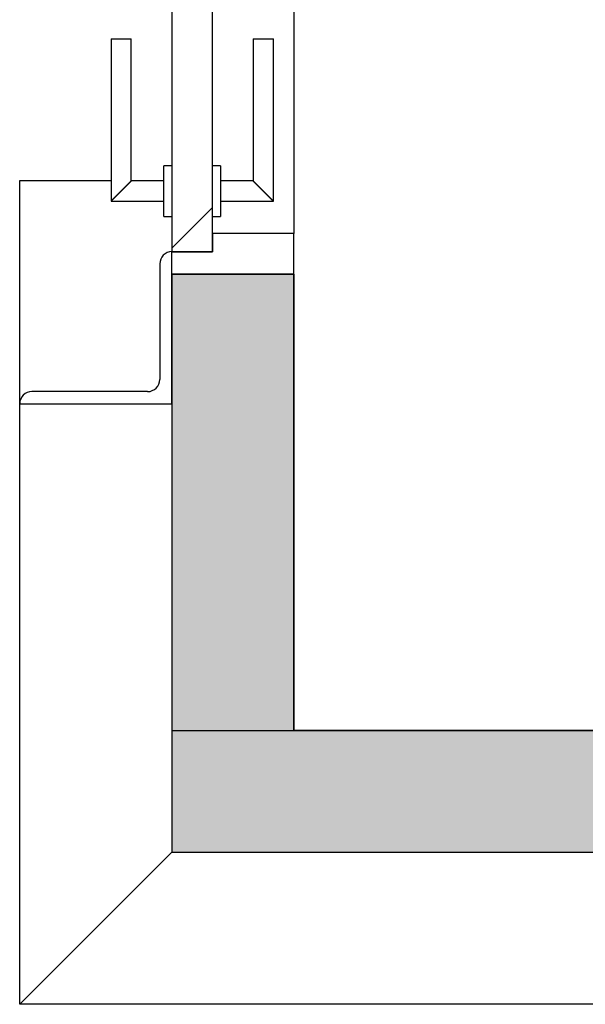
# Model space of a CAD drawing. Extents: x 2 to 87, y -108 to 11.
# Tile 137 of 210: x 14.579 to 15.136, y -28.868 to -27.897. Entities that reach past the tile are written whole.
import ezdxf

# ---------------------------------------------------------------- set-up
doc = ezdxf.new("R2010")
doc.units = 0
doc.header["$MEASUREMENT"] = 0
for name, color, linetype in [('10', 7, 'CONTINUOUS'), ('13', 7, 'CONTINUOUS'), ('18', 7, 'CONTINUOUS'), ('20', 7, 'CONTINUOUS'), ('4', 7, 'CONTINUOUS'), ('5', 7, 'CONTINUOUS')]:
    doc.layers.add(name, color=color, linetype=linetype)

msp = doc.modelspace()

# ---------------------------------------------------------------- linework, layer by layer
at = {"layer": '10', "color": 62, "linetype": 'Continuous'}
for p, q in [((14.5789, -28.0551), (14.6689, -28.0551)), ((14.5789, -28.8676), (14.5789, -28.0551)), ((14.6889, -28.0551), (14.7209, -28.0551)), ((14.7289, -28.2754), (14.7289, -28.1254)), ((14.7169, -28.1374), (14.7169, -28.2514)), ((14.7049, -28.2634), (14.5909, -28.2634)), ((14.5789, -28.2754), (14.7289, -28.2754)), ((14.7289, -28.7176), (14.5789, -28.8676)), ((14.579, -28.8675), (14.7289, -28.7176)), ((23.0989, -28.8675), (14.579, -28.8675))]:
    msp.add_line(p, q, dxfattribs=at)
for centre, start, end in [((14.72892, -28.13736), 90, 180), ((14.70492, -28.25136), 270, 360), ((14.59092, -28.27536), 90, 180)]:
    msp.add_arc(centre, 0.012, start, end, dxfattribs=at)
at = {"layer": '13', "color": 62, "linetype": 'Continuous'}
for p, q in [((14.8489, -28.1476), (14.7289, -28.1476)), ((14.7289, -28.1476), (14.7289, -28.7176)), ((14.8489, -28.5976), (14.8489, -28.1476)), ((16.7334, -28.5976), (14.8489, -28.5976)), ((14.7289, -28.7176), (22.9489, -28.7176))]:
    msp.add_line(p, q, dxfattribs=at)
at = {"layer": '18', "color": 62, "linetype": 'Continuous'}
for p, q in [((14.7289, -28.1476), (14.8489, -28.1476)), ((14.7289, -28.1476), (14.7289, -28.5976)), ((14.8489, -28.1476), (14.8489, -28.5976)), ((14.7289, -28.5976), (22.9489, -28.5976)), ((14.7289, -28.5976), (14.7289, -28.7176)), ((14.7289, -28.5976), (14.8489, -28.5976)), ((14.7289, -28.7176), (22.0618, -28.7176))]:
    msp.add_line(p, q, dxfattribs=at)
for points in [[(14.7289, -28.1476), (14.7289, -28.1476), (14.8489, -28.1476)], [(14.7289, -28.1476), (14.7289, -28.5976), (14.8489, -28.5976)], [(14.7289, -28.1476), (14.8489, -28.1476), (14.8489, -28.5976)], [(14.7289, -28.5976), (14.7289, -28.5976), (22.9489, -28.5976)], [(14.7289, -28.5976), (14.7289, -28.7176), (22.9489, -28.7176)], [(14.7289, -28.5976), (22.9489, -28.5976), (22.9489, -28.7176)], [(14.7289, -28.5976), (14.7289, -28.5976), (14.8489, -28.5976)], [(14.7289, -28.7176), (14.7289, -28.7176), (22.0618, -28.7176)]]:
    msp.add_solid(points, dxfattribs=at)
at = {"layer": '20', "color": 62, "linetype": 'Continuous'}
for p, q in [((14.8489, -28.1076), (14.7689, -28.1076)), ((14.7689, -28.1076), (14.7689, -28.1256)), ((14.8489, -28.1476), (14.8489, -28.1076)), ((14.7689, -28.1256), (14.7289, -28.1256))]:
    msp.add_line(p, q, dxfattribs=at)
at = {"layer": '4', "color": 62, "linetype": 'Continuous'}
msp.add_line((14.8489, -26.9876), (14.8489, -28.1076), dxfattribs=at)
at = {"layer": '5', "color": 62, "linetype": 'Continuous'}
for p, q in [((14.7289, -26.9696), (14.7289, -28.1254)), ((14.7689, -28.1256), (14.7689, -26.9696)), ((14.6689, -27.9156), (14.6689, -28.0756)), ((14.6689, -27.9156), (14.6889, -27.9156)), ((14.6889, -28.0556), (14.6889, -27.9156)), ((14.8089, -27.9156), (14.8089, -28.0556)), ((14.8089, -27.9156), (14.8289, -27.9156)), ((14.8289, -28.0756), (14.8289, -27.9156)), ((14.7289, -28.0406), (14.7209, -28.0406)), ((14.7209, -28.0906), (14.7209, -28.0406)), ((14.7769, -28.0406), (14.7689, -28.0406)), ((14.7769, -28.0406), (14.7769, -28.0906)), ((14.7209, -28.0556), (14.6889, -28.0556)), ((14.8089, -28.0556), (14.7769, -28.0556)), ((14.6689, -28.0756), (14.7209, -28.0756)), ((14.7769, -28.0756), (14.8289, -28.0756)), ((14.7289, -28.1218), (14.7689, -28.0818)), ((14.7209, -28.0906), (14.7289, -28.0906)), ((14.7689, -28.0906), (14.7769, -28.0906)), ((14.7289, -28.1256), (14.7689, -28.1256))]:
    msp.add_line(p, q, dxfattribs=at)
for points in [[(14.6889, -28.0556), (14.6888, -28.0556), (14.6888, -28.0557), (14.6888, -28.0557), (14.6888, -28.0557), (14.6888, -28.0557), (14.6888, -28.0557), (14.6888, -28.0557), (14.6888, -28.0557), (14.6888, -28.0557), (14.6888, -28.0557), (14.6888, -28.0557), (14.6888, -28.0557), (14.6888, -28.0557), (14.6888, -28.0557), (14.6888, -28.0557), (14.6888, -28.0557), (14.6888, -28.0557), (14.6888, -28.0557), (14.6888, -28.0557), (14.6888, -28.0557), (14.6888, -28.0557), (14.6888, -28.0557), (14.6888, -28.0557), (14.6888, -28.0557), (14.6888, -28.0557), (14.6888, -28.0557), (14.6888, -28.0557), (14.6888, -28.0557), (14.6887, -28.0558), (14.6887, -28.0558), (14.6887, -28.0558), (14.6887, -28.0558), (14.6887, -28.0558), (14.6887, -28.0558), (14.6887, -28.0558), (14.6887, -28.0558), (14.6887, -28.0558), (14.6887, -28.0558), (14.6887, -28.0558), (14.6887, -28.0558), (14.6887, -28.0558), (14.6887, -28.0558), (14.6887, -28.0558), (14.6887, -28.0558), (14.6887, -28.0558), (14.6887, -28.0558), (14.6886, -28.0558), (14.6886, -28.0559), (14.6886, -28.0559), (14.6886, -28.0559), (14.6886, -28.0559), (14.6886, -28.0559), (14.6886, -28.0559), (14.6886, -28.0559), (14.6886, -28.0559), (14.6886, -28.0559), (14.6886, -28.0559), (14.6886, -28.0559), (14.6886, -28.0559), (14.6886, -28.0559), (14.6886, -28.0559), (14.6886, -28.0559), (14.6885, -28.056), (14.6884, -28.0561), (14.6884, -28.0561), (14.6884, -28.0561), (14.6884, -28.0561), (14.6884, -28.0561), (14.6884, -28.0561), (14.6884, -28.0561), (14.6884, -28.0561), (14.6884, -28.0561), (14.6884, -28.0561), (14.6884, -28.0561), (14.6883, -28.0561), (14.6883, -28.0562), (14.6883, -28.0562), (14.6883, -28.0562), (14.6883, -28.0562), (14.6883, -28.0562), (14.6883, -28.0562), (14.6883, -28.0562), (14.6883, -28.0562), (14.6883, -28.0562), (14.6883, -28.0562), (14.6882, -28.0563), (14.6882, -28.0563), (14.6882, -28.0563), (14.6882, -28.0563), (14.6882, -28.0563), (14.6882, -28.0563), (14.6882, -28.0563), (14.6882, -28.0563), (14.6882, -28.0563), (14.6882, -28.0563), (14.6881, -28.0564), (14.6881, -28.0564), (14.6881, -28.0564), (14.6881, -28.0564), (14.6881, -28.0564), (14.6881, -28.0564), (14.6881, -28.0564), (14.6881, -28.0564), (14.6881, -28.0564), (14.6881, -28.0564), (14.688, -28.0565), (14.688, -28.0565), (14.688, -28.0565), (14.688, -28.0565), (14.688, -28.0565), (14.688, -28.0565), (14.688, -28.0565), (14.688, -28.0565), (14.6879, -28.0565), (14.6879, -28.0566), (14.6879, -28.0566), (14.6879, -28.0566), (14.6879, -28.0566), (14.6879, -28.0566), (14.6879, -28.0566), (14.6879, -28.0566), (14.6879, -28.0566), (14.6878, -28.0567), (14.6878, -28.0567), (14.6878, -28.0567), (14.6878, -28.0567), (14.6878, -28.0567), (14.6878, -28.0567), (14.6878, -28.0567), (14.6878, -28.0567), (14.6877, -28.0568), (14.6877, -28.0568), (14.6877, -28.0568), (14.6877, -28.0568), (14.6877, -28.0568), (14.6877, -28.0568), (14.6877, -28.0568), (14.6877, -28.0568), (14.6876, -28.0569), (14.6876, -28.0569), (14.6876, -28.0569), (14.6876, -28.0569), (14.6876, -28.0569), (14.6876, -28.0569), (14.6876, -28.0569), (14.6875, -28.057), (14.6875, -28.057), (14.6875, -28.057), (14.6875, -28.057), (14.6875, -28.057), (14.6875, -28.057), (14.6875, -28.057), (14.6874, -28.0571), (14.6873, -28.0572), (14.6873, -28.0572), (14.6873, -28.0572), (14.6873, -28.0572), (14.6873, -28.0572), (14.6873, -28.0572), (14.6873, -28.0572), (14.6872, -28.0573), (14.6872, -28.0573), (14.6872, -28.0573), (14.6872, -28.0573), (14.6872, -28.0573), (14.6872, -28.0573), (14.6872, -28.0573), (14.6871, -28.0574), (14.6871, -28.0574), (14.6871, -28.0574), (14.6871, -28.0574), (14.6871, -28.0574), (14.6871, -28.0574), (14.687, -28.0575), (14.687, -28.0575), (14.687, -28.0575), (14.687, -28.0575), (14.687, -28.0575), (14.687, -28.0575), (14.6869, -28.0576), (14.6869, -28.0576), (14.6869, -28.0576), (14.6869, -28.0576), (14.6869, -28.0576), (14.6869, -28.0576), (14.6868, -28.0577), (14.6868, -28.0577), (14.6868, -28.0577), (14.6868, -28.0577), (14.6868, -28.0577), (14.6868, -28.0577), (14.6867, -28.0578), (14.6867, -28.0578), (14.6867, -28.0578), (14.6867, -28.0578), (14.6867, -28.0578), (14.6867, -28.0578), (14.6866, -28.0579), (14.6866, -28.0579), (14.6866, -28.0579), (14.6866, -28.0579), (14.6866, -28.0579), (14.6866, -28.0579), (14.6865, -28.058), (14.6865, -28.058), (14.6865, -28.058), (14.6865, -28.058), (14.6865, -28.058), (14.6864, -28.058), (14.6864, -28.0581), (14.6864, -28.0581), (14.6864, -28.0581), (14.6864, -28.0581), (14.6864, -28.0581), (14.6863, -28.0582), (14.6863, -28.0582), (14.6863, -28.0582), (14.6863, -28.0582), (14.6863, -28.0582), (14.6862, -28.0582), (14.6862, -28.0583), (14.6862, -28.0583), (14.6862, -28.0583), (14.6862, -28.0583), (14.6862, -28.0583), (14.6861, -28.0584), (14.6861, -28.0584), (14.6861, -28.0584), (14.6861, -28.0584), (14.6861, -28.0584), (14.686, -28.0585), (14.686, -28.0585), (14.686, -28.0585), (14.686, -28.0585), (14.686, -28.0585), (14.6859, -28.0586), (14.6859, -28.0586), (14.6859, -28.0586), (14.6859, -28.0586), (14.6859, -28.0586), (14.6858, -28.0587), (14.6858, -28.0587), (14.6858, -28.0587), (14.6858, -28.0587), (14.6858, -28.0587), (14.6858, -28.0587), (14.6857, -28.0588), (14.6856, -28.0589), (14.6856, -28.0589), (14.6856, -28.0589), (14.6856, -28.0589), (14.6855, -28.059), (14.6855, -28.059), (14.6855, -28.059), (14.6855, -28.059), (14.6855, -28.059), (14.6854, -28.0591), (14.6854, -28.0591), (14.6854, -28.0591), (14.6854, -28.0591), (14.6854, -28.0591), (14.6853, -28.0592), (14.6853, -28.0592), (14.6853, -28.0592), (14.6853, -28.0592), (14.6853, -28.0592), (14.6852, -28.0593), (14.6852, -28.0593), (14.6852, -28.0593), (14.6852, -28.0593), (14.6852, -28.0593), (14.6851, -28.0594), (14.6851, -28.0594), (14.6851, -28.0594), (14.6851, -28.0594), (14.685, -28.0595), (14.685, -28.0595), (14.685, -28.0595), (14.685, -28.0595), (14.685, -28.0595), (14.6849, -28.0596), (14.6849, -28.0596), (14.6849, -28.0596), (14.6849, -28.0596), (14.6848, -28.0596), (14.6848, -28.0597), (14.6848, -28.0597), (14.6848, -28.0597), (14.6848, -28.0597), (14.6847, -28.0598), (14.6847, -28.0598), (14.6847, -28.0598), (14.6847, -28.0598), (14.6846, -28.0598), (14.6846, -28.0599), (14.6846, -28.0599), (14.6846, -28.0599), (14.6846, -28.0599), (14.6845, -28.06), (14.6845, -28.06), (14.6845, -28.06), (14.6845, -28.06), (14.6844, -28.0601), (14.6844, -28.0601), (14.6844, -28.0601), (14.6844, -28.0601), (14.6844, -28.0601), (14.6843, -28.0602), (14.6843, -28.0602), (14.6843, -28.0602), (14.6843, -28.0602), (14.6842, -28.0603), (14.6842, -28.0603), (14.6842, -28.0603), (14.6842, -28.0603), (14.6841, -28.0603), (14.6841, -28.0604), (14.6841, -28.0604), (14.6841, -28.0604), (14.6841, -28.0604), (14.684, -28.0605), (14.684, -28.0605), (14.684, -28.0605), (14.684, -28.0605), (14.6839, -28.0606), (14.6839, -28.0606), (14.6839, -28.0606), (14.6839, -28.0606), (14.6838, -28.0607), (14.6838, -28.0607), (14.6838, -28.0607), (14.6838, -28.0607), (14.6837, -28.0607), (14.6837, -28.0608), (14.6837, -28.0608), (14.6837, -28.0608), (14.6837, -28.0608), (14.6836, -28.0609), (14.6836, -28.0609), (14.6836, -28.0609), (14.6836, -28.0609), (14.6835, -28.061), (14.6834, -28.0611), (14.6834, -28.0611), (14.6834, -28.0611), (14.6834, -28.0611), (14.6833, -28.0612), (14.6833, -28.0612), (14.6833, -28.0612), (14.6833, -28.0612), (14.6832, -28.0613), (14.6832, -28.0613), (14.6832, -28.0613), (14.6832, -28.0613), (14.6831, -28.0614), (14.6831, -28.0614), (14.6831, -28.0614), (14.6831, -28.0614), (14.683, -28.0615), (14.683, -28.0615), (14.683, -28.0615), (14.683, -28.0615), (14.6829, -28.0616), (14.6829, -28.0616), (14.6829, -28.0616), (14.6829, -28.0616), (14.6828, -28.0617), (14.6828, -28.0617), (14.6828, -28.0617), (14.6828, -28.0617), (14.6827, -28.0618), (14.6827, -28.0618), (14.6827, -28.0618), (14.6827, -28.0618), (14.6826, -28.0619), (14.6826, -28.0619), (14.6826, -28.0619), (14.6826, -28.0619), (14.6825, -28.062), (14.6825, -28.062), (14.6825, -28.062), (14.6825, -28.062), (14.6824, -28.0621), (14.6824, -28.0621), (14.6824, -28.0621), (14.6824, -28.0621), (14.6823, -28.0622), (14.6823, -28.0622), (14.6823, -28.0622), (14.6823, -28.0622), (14.6822, -28.0623), (14.6822, -28.0623), (14.6822, -28.0623), (14.6822, -28.0623), (14.6821, -28.0624), (14.6821, -28.0624), (14.6821, -28.0624), (14.682, -28.0624), (14.682, -28.0625), (14.682, -28.0625), (14.682, -28.0625), (14.6819, -28.0626), (14.6819, -28.0626), (14.6819, -28.0626), (14.6819, -28.0626), (14.6818, -28.0627), (14.6818, -28.0627), (14.6818, -28.0627), (14.6818, -28.0627), (14.6817, -28.0628), (14.6817, -28.0628), (14.6817, -28.0628), (14.6817, -28.0628), (14.6816, -28.0629), (14.6816, -28.0629), (14.6816, -28.0629), (14.6816, -28.0629), (14.6815, -28.063), (14.6815, -28.063), (14.6815, -28.063), (14.6815, -28.063), (14.6814, -28.0631), (14.6814, -28.0631), (14.6814, -28.0631), (14.6813, -28.0632), (14.6813, -28.0632), (14.6813, -28.0632), (14.6813, -28.0632), (14.6812, -28.0633), (14.6812, -28.0633), (14.6812, -28.0633), (14.6812, -28.0633), (14.6811, -28.0634), (14.6811, -28.0634), (14.6811, -28.0634), (14.6811, -28.0634), (14.681, -28.0635), (14.681, -28.0635), (14.681, -28.0635), (14.6809, -28.0636), (14.6808, -28.0637), (14.6808, -28.0637), (14.6808, -28.0637), (14.6808, -28.0637), (14.6807, -28.0638), (14.6807, -28.0638), (14.6807, -28.0638), (14.6807, -28.0638), (14.6806, -28.0639), (14.6806, -28.0639), (14.6806, -28.0639), (14.6805, -28.064), (14.6805, -28.064), (14.6805, -28.064), (14.6805, -28.064), (14.6804, -28.0641), (14.6804, -28.0641), (14.6804, -28.0641), (14.6804, -28.0641), (14.6803, -28.0642), (14.6803, -28.0642), (14.6803, -28.0642), (14.6802, -28.0643), (14.6802, -28.0643), (14.6802, -28.0643), (14.6802, -28.0643), (14.6801, -28.0644), (14.6801, -28.0644), (14.6801, -28.0644), (14.6801, -28.0644), (14.68, -28.0645), (14.68, -28.0645), (14.68, -28.0645), (14.6799, -28.0646), (14.6799, -28.0646), (14.6799, -28.0646), (14.6799, -28.0646), (14.6798, -28.0647), (14.6798, -28.0647), (14.6798, -28.0647), (14.6798, -28.0647), (14.6797, -28.0648), (14.6797, -28.0648), (14.6797, -28.0648), (14.6796, -28.0648), (14.6796, -28.0649), (14.6796, -28.0649), (14.6796, -28.0649), (14.6795, -28.065), (14.6795, -28.065), (14.6795, -28.065), (14.6795, -28.065), (14.6794, -28.0651), (14.6794, -28.0651), (14.6794, -28.0651), (14.6793, -28.0651), (14.6793, -28.0652), (14.6793, -28.0652), (14.6793, -28.0652), (14.6792, -28.0653), (14.6792, -28.0653), (14.6792, -28.0653), (14.6792, -28.0653), (14.6791, -28.0654), (14.6791, -28.0654), (14.6791, -28.0654), (14.679, -28.0654), (14.679, -28.0655), (14.679, -28.0655), (14.679, -28.0655), (14.6789, -28.0656), (14.6789, -28.0656), (14.6789, -28.0656), (14.6789, -28.0656), (14.6788, -28.0657), (14.6788, -28.0657), (14.6788, -28.0657), (14.6788, -28.0657), (14.6787, -28.0658), (14.6787, -28.0658), (14.6787, -28.0658), (14.6786, -28.0659), (14.6786, -28.0659), (14.6786, -28.0659), (14.6786, -28.0659), (14.6785, -28.066), (14.6785, -28.066), (14.6785, -28.066), (14.6785, -28.066), (14.6784, -28.0661), (14.6784, -28.0661), (14.6784, -28.0661), (14.6783, -28.0662), (14.6783, -28.0662), (14.6783, -28.0662), (14.6783, -28.0662), (14.6782, -28.0663), (14.6781, -28.0664), (14.6781, -28.0664), (14.6781, -28.0664), (14.678, -28.0665), (14.678, -28.0665), (14.678, -28.0665), (14.678, -28.0665), (14.6779, -28.0666), (14.6779, -28.0666), (14.6779, -28.0666), (14.6779, -28.0666), (14.6778, -28.0667), (14.6778, -28.0667), (14.6778, -28.0667), (14.6777, -28.0668), (14.6777, -28.0668), (14.6777, -28.0668), (14.6777, -28.0668), (14.6776, -28.0669), (14.6776, -28.0669), (14.6776, -28.0669), (14.6776, -28.0669), (14.6775, -28.067), (14.6775, -28.067), (14.6775, -28.067), (14.6774, -28.0671), (14.6774, -28.0671), (14.6774, -28.0671), (14.6774, -28.0671), (14.6773, -28.0672), (14.6773, -28.0672), (14.6773, -28.0672), (14.6773, -28.0672), (14.6772, -28.0673), (14.6772, -28.0673), (14.6772, -28.0673), (14.6771, -28.0674), (14.6771, -28.0674), (14.6771, -28.0674), (14.6771, -28.0674), (14.677, -28.0675), (14.677, -28.0675), (14.677, -28.0675), (14.677, -28.0675), (14.6769, -28.0676), (14.6769, -28.0676), (14.6769, -28.0676), (14.6769, -28.0676), (14.6768, -28.0677), (14.6768, -28.0677), (14.6768, -28.0677), (14.6767, -28.0678), (14.6767, -28.0678), (14.6767, -28.0678), (14.6767, -28.0678), (14.6766, -28.0679), (14.6766, -28.0679), (14.6766, -28.0679), (14.6766, -28.0679), (14.6765, -28.068), (14.6765, -28.068), (14.6765, -28.068), (14.6765, -28.068), (14.6764, -28.0681), (14.6764, -28.0681), (14.6764, -28.0681), (14.6763, -28.0682), (14.6763, -28.0682), (14.6763, -28.0682), (14.6763, -28.0682), (14.6762, -28.0683), (14.6762, -28.0683), (14.6762, -28.0683), (14.6762, -28.0683), (14.6761, -28.0684), (14.6761, -28.0684), (14.6761, -28.0684), (14.6761, -28.0684), (14.676, -28.0685), (14.676, -28.0685), (14.676, -28.0685), (14.676, -28.0685), (14.6759, -28.0686), (14.6759, -28.0686), (14.6759, -28.0686), (14.6759, -28.0686), (14.6758, -28.0687), (14.6758, -28.0687), (14.6758, -28.0687), (14.6757, -28.0688), (14.6757, -28.0688), (14.6757, -28.0688), (14.6757, -28.0688), (14.6756, -28.0689), (14.6755, -28.069), (14.6755, -28.069), (14.6755, -28.069), (14.6755, -28.069), (14.6754, -28.0691), (14.6754, -28.0691), (14.6754, -28.0691), (14.6754, -28.0691), (14.6753, -28.0692), (14.6753, -28.0692), (14.6753, -28.0692), (14.6753, -28.0692), (14.6752, -28.0693), (14.6752, -28.0693), (14.6752, -28.0693), (14.6752, -28.0693), (14.6751, -28.0694), (14.6751, -28.0694), (14.6751, -28.0694), (14.6751, -28.0694), (14.675, -28.0695), (14.675, -28.0695), (14.675, -28.0695), (14.675, -28.0695), (14.6749, -28.0696), (14.6749, -28.0696), (14.6749, -28.0696), (14.6749, -28.0696), (14.6748, -28.0697), (14.6748, -28.0697), (14.6748, -28.0697), (14.6748, -28.0697), (14.6747, -28.0698), (14.6747, -28.0698), (14.6747, -28.0698), (14.6747, -28.0698), (14.6746, -28.0699), (14.6746, -28.0699), (14.6746, -28.0699), (14.6746, -28.0699), (14.6745, -28.07), (14.6745, -28.07), (14.6745, -28.07), (14.6745, -28.07), (14.6744, -28.0701), (14.6744, -28.0701), (14.6744, -28.0701), (14.6744, -28.0701), (14.6743, -28.0702), (14.6743, -28.0702), (14.6743, -28.0702), (14.6743, -28.0702), (14.6742, -28.0703), (14.6742, -28.0703), (14.6742, -28.0703), (14.6742, -28.0703), (14.6741, -28.0704), (14.6741, -28.0704), (14.6741, -28.0704), (14.6741, -28.0704), (14.674, -28.0704), (14.674, -28.0705), (14.674, -28.0705), (14.674, -28.0705), (14.674, -28.0705), (14.6739, -28.0706), (14.6739, -28.0706), (14.6739, -28.0706), (14.6739, -28.0706), (14.6738, -28.0707), (14.6738, -28.0707), (14.6738, -28.0707), (14.6738, -28.0707), (14.6737, -28.0708), (14.6737, -28.0708), (14.6737, -28.0708), (14.6737, -28.0708), (14.6737, -28.0708), (14.6736, -28.0709), (14.6736, -28.0709), (14.6736, -28.0709), (14.6736, -28.0709), (14.6735, -28.071), (14.6735, -28.071), (14.6735, -28.071), (14.6735, -28.071), (14.6734, -28.0711), (14.6734, -28.0711), (14.6734, -28.0711), (14.6734, -28.0711), (14.6734, -28.0711), (14.6733, -28.0712), (14.6733, -28.0712), (14.6733, -28.0712), (14.6733, -28.0712), (14.6732, -28.0713), (14.6732, -28.0713), (14.6732, -28.0713), (14.6732, -28.0713), (14.6732, -28.0714), (14.6731, -28.0714), (14.6731, -28.0714), (14.6731, -28.0714), (14.6731, -28.0714), (14.673, -28.0715), (14.673, -28.0715), (14.673, -28.0715), (14.673, -28.0715), (14.673, -28.0715), (14.6729, -28.0716), (14.6729, -28.0716), (14.6729, -28.0716), (14.6729, -28.0716), (14.6728, -28.0717), (14.6728, -28.0717), (14.6728, -28.0717), (14.6728, -28.0717), (14.6728, -28.0717), (14.6727, -28.0718), (14.6727, -28.0718), (14.6727, -28.0718), (14.6727, -28.0718), (14.6726, -28.0719), (14.6726, -28.0719), (14.6726, -28.0719), (14.6726, -28.0719), (14.6726, -28.0719), (14.6725, -28.072), (14.6725, -28.072), (14.6725, -28.072), (14.6725, -28.072), (14.6725, -28.072), (14.6724, -28.0721), (14.6724, -28.0721), (14.6724, -28.0721), (14.6724, -28.0721), (14.6724, -28.0721), (14.6723, -28.0722), (14.6723, -28.0722), (14.6723, -28.0722), (14.6723, -28.0722), (14.6722, -28.0722), (14.6722, -28.0723), (14.6722, -28.0723), (14.6722, -28.0723), (14.6722, -28.0723), (14.6721, -28.0724), (14.6721, -28.0724), (14.6721, -28.0724), (14.6721, -28.0724), (14.6721, -28.0724), (14.672, -28.0725), (14.672, -28.0725), (14.672, -28.0725), (14.672, -28.0725), (14.672, -28.0725), (14.6719, -28.0725), (14.6719, -28.0726), (14.6719, -28.0726), (14.6719, -28.0726), (14.6719, -28.0726), (14.6719, -28.0726), (14.6718, -28.0727), (14.6718, -28.0727), (14.6718, -28.0727), (14.6718, -28.0727), (14.6718, -28.0727), (14.6717, -28.0728), (14.6717, -28.0728), (14.6717, -28.0728), (14.6717, -28.0728), (14.6717, -28.0728), (14.6716, -28.0729), (14.6716, -28.0729), (14.6716, -28.0729), (14.6716, -28.0729), (14.6716, -28.0729), (14.6716, -28.0729), (14.6715, -28.073), (14.6715, -28.073), (14.6715, -28.073), (14.6715, -28.073), (14.6715, -28.073), (14.6714, -28.0731), (14.6714, -28.0731), (14.6714, -28.0731), (14.6714, -28.0731), (14.6714, -28.0731), (14.6714, -28.0731), (14.6713, -28.0732), (14.6713, -28.0732), (14.6713, -28.0732), (14.6713, -28.0732), (14.6713, -28.0732), (14.6712, -28.0733), (14.6711, -28.0734), (14.6711, -28.0734), (14.6711, -28.0734), (14.6711, -28.0734), (14.6711, -28.0734), (14.6711, -28.0734), (14.671, -28.0735), (14.671, -28.0735), (14.671, -28.0735), (14.671, -28.0735), (14.671, -28.0735), (14.671, -28.0735), (14.6709, -28.0736), (14.6709, -28.0736), (14.6709, -28.0736), (14.6709, -28.0736), (14.6709, -28.0736), (14.6709, -28.0736), (14.6708, -28.0737), (14.6708, -28.0737), (14.6708, -28.0737), (14.6708, -28.0737), (14.6708, -28.0737), (14.6708, -28.0737), (14.6707, -28.0738), (14.6707, -28.0738), (14.6707, -28.0738), (14.6707, -28.0738), (14.6707, -28.0738), (14.6707, -28.0738), (14.6706, -28.0739), (14.6706, -28.0739), (14.6706, -28.0739), (14.6706, -28.0739), (14.6706, -28.0739), (14.6706, -28.0739), (14.6706, -28.0739), (14.6705, -28.074), (14.6705, -28.074), (14.6705, -28.074), (14.6705, -28.074), (14.6705, -28.074), (14.6705, -28.074), (14.6705, -28.074), (14.6704, -28.0741), (14.6704, -28.0741), (14.6704, -28.0741), (14.6704, -28.0741), (14.6704, -28.0741), (14.6704, -28.0741), (14.6704, -28.0741), (14.6703, -28.0742), (14.6703, -28.0742), (14.6703, -28.0742), (14.6703, -28.0742), (14.6703, -28.0742), (14.6703, -28.0742), (14.6703, -28.0742), (14.6702, -28.0743), (14.6702, -28.0743), (14.6702, -28.0743), (14.6702, -28.0743), (14.6702, -28.0743), (14.6702, -28.0743), (14.6702, -28.0743), (14.6701, -28.0744), (14.6701, -28.0744), (14.6701, -28.0744), (14.6701, -28.0744), (14.6701, -28.0744), (14.6701, -28.0744), (14.6701, -28.0744), (14.6701, -28.0744), (14.67, -28.0745), (14.67, -28.0745), (14.67, -28.0745), (14.67, -28.0745), (14.67, -28.0745), (14.67, -28.0745), (14.67, -28.0745), (14.67, -28.0745), (14.6699, -28.0746), (14.6699, -28.0746), (14.6699, -28.0746), (14.6699, -28.0746), (14.6699, -28.0746), (14.6699, -28.0746), (14.6699, -28.0746), (14.6699, -28.0746), (14.6699, -28.0746), (14.6698, -28.0747), (14.6698, -28.0747), (14.6698, -28.0747), (14.6698, -28.0747), (14.6698, -28.0747), (14.6698, -28.0747), (14.6698, -28.0747), (14.6698, -28.0747), (14.6697, -28.0748), (14.6696, -28.0749), (14.6696, -28.0749), (14.6696, -28.0749), (14.6696, -28.0749), (14.6696, -28.0749), (14.6696, -28.0749), (14.6696, -28.0749), (14.6696, -28.0749), (14.6696, -28.0749), (14.6696, -28.0749), (14.6695, -28.075), (14.6695, -28.075), (14.6695, -28.075), (14.6695, -28.075), (14.6695, -28.075), (14.6695, -28.075), (14.6695, -28.075), (14.6695, -28.075), (14.6695, -28.075), (14.6695, -28.075), (14.6694, -28.0751), (14.6694, -28.0751), (14.6694, -28.0751), (14.6694, -28.0751), (14.6694, -28.0751), (14.6694, -28.0751), (14.6694, -28.0751), (14.6694, -28.0751), (14.6694, -28.0751), (14.6694, -28.0751), (14.6694, -28.0751), (14.6694, -28.0751), (14.6693, -28.0752), (14.6693, -28.0752), (14.6693, -28.0752), (14.6693, -28.0752), (14.6693, -28.0752), (14.6693, -28.0752), (14.6693, -28.0752), (14.6693, -28.0752), (14.6693, -28.0752), (14.6693, -28.0752), (14.6693, -28.0752), (14.6693, -28.0752), (14.6693, -28.0752), (14.6692, -28.0753), (14.6692, -28.0753), (14.6692, -28.0753), (14.6692, -28.0753), (14.6692, -28.0753), (14.6692, -28.0753), (14.6692, -28.0753), (14.6692, -28.0753), (14.6692, -28.0753), (14.6692, -28.0753), (14.6692, -28.0753), (14.6692, -28.0753), (14.6692, -28.0753), (14.6692, -28.0753), (14.6692, -28.0753), (14.6691, -28.0754), (14.6691, -28.0754), (14.6691, -28.0754), (14.6691, -28.0754), (14.6691, -28.0754), (14.6691, -28.0754), (14.6691, -28.0754), (14.6691, -28.0754), (14.6691, -28.0754), (14.6691, -28.0754), (14.6691, -28.0754), (14.6691, -28.0754), (14.6691, -28.0754), (14.6691, -28.0754), (14.6691, -28.0754), (14.6691, -28.0754), (14.6691, -28.0754), (14.6691, -28.0754), (14.6691, -28.0754), (14.669, -28.0755), (14.6689, -28.0756)], [(14.8289, -28.0756), (14.8288, -28.0756), (14.8288, -28.0755), (14.8288, -28.0755), (14.8288, -28.0755), (14.8288, -28.0755), (14.8288, -28.0755), (14.8288, -28.0755), (14.8288, -28.0755), (14.8288, -28.0755), (14.8288, -28.0755), (14.8288, -28.0755), (14.8288, -28.0755), (14.8288, -28.0755), (14.8288, -28.0755), (14.8288, -28.0755), (14.8288, -28.0755), (14.8288, -28.0755), (14.8288, -28.0755), (14.8288, -28.0755), (14.8288, -28.0755), (14.8288, -28.0755), (14.8288, -28.0755), (14.8288, -28.0755), (14.8288, -28.0755), (14.8288, -28.0755), (14.8288, -28.0755), (14.8288, -28.0755), (14.8288, -28.0755), (14.8287, -28.0754), (14.8287, -28.0754), (14.8287, -28.0754), (14.8287, -28.0754), (14.8287, -28.0754), (14.8287, -28.0754), (14.8287, -28.0754), (14.8287, -28.0754), (14.8287, -28.0754), (14.8287, -28.0754), (14.8287, -28.0754), (14.8287, -28.0754), (14.8287, -28.0754), (14.8287, -28.0754), (14.8287, -28.0754), (14.8287, -28.0754), (14.8287, -28.0754), (14.8287, -28.0754), (14.8287, -28.0754), (14.8286, -28.0753), (14.8286, -28.0753), (14.8286, -28.0753), (14.8286, -28.0753), (14.8286, -28.0753), (14.8286, -28.0753), (14.8286, -28.0753), (14.8286, -28.0753), (14.8286, -28.0753), (14.8286, -28.0753), (14.8286, -28.0753), (14.8286, -28.0753), (14.8286, -28.0753), (14.8286, -28.0753), (14.8286, -28.0753), (14.8285, -28.0752), (14.8284, -28.0751), (14.8284, -28.0751), (14.8284, -28.0751), (14.8284, -28.0751), (14.8284, -28.0751), (14.8284, -28.0751), (14.8284, -28.0751), (14.8284, -28.0751), (14.8284, -28.0751), (14.8284, -28.0751), (14.8284, -28.0751), (14.8284, -28.0751), (14.8283, -28.075), (14.8283, -28.075), (14.8283, -28.075), (14.8283, -28.075), (14.8283, -28.075), (14.8283, -28.075), (14.8283, -28.075), (14.8283, -28.075), (14.8283, -28.075), (14.8283, -28.075), (14.8282, -28.0749), (14.8282, -28.0749), (14.8282, -28.0749), (14.8282, -28.0749), (14.8282, -28.0749), (14.8282, -28.0749), (14.8282, -28.0749), (14.8282, -28.0749), (14.8282, -28.0749), (14.8282, -28.0749), (14.8281, -28.0748), (14.8281, -28.0748), (14.8281, -28.0748), (14.8281, -28.0748), (14.8281, -28.0748), (14.8281, -28.0748), (14.8281, -28.0748), (14.8281, -28.0748), (14.8281, -28.0748), (14.8281, -28.0748), (14.828, -28.0747), (14.828, -28.0747), (14.828, -28.0747), (14.828, -28.0747), (14.828, -28.0747), (14.828, -28.0747), (14.828, -28.0747), (14.828, -28.0747), (14.8279, -28.0746), (14.8279, -28.0746), (14.8279, -28.0746), (14.8279, -28.0746), (14.8279, -28.0746), (14.8279, -28.0746), (14.8279, -28.0746), (14.8279, -28.0746), (14.8279, -28.0746), (14.8278, -28.0745), (14.8278, -28.0745), (14.8278, -28.0745), (14.8278, -28.0745), (14.8278, -28.0745), (14.8278, -28.0745), (14.8278, -28.0745), (14.8278, -28.0745), (14.8277, -28.0744), (14.8277, -28.0744), (14.8277, -28.0744), (14.8277, -28.0744), (14.8277, -28.0744), (14.8277, -28.0744), (14.8277, -28.0744), (14.8277, -28.0744), (14.8276, -28.0743), (14.8276, -28.0743), (14.8276, -28.0743), (14.8276, -28.0743), (14.8276, -28.0743), (14.8276, -28.0743), (14.8276, -28.0743), (14.8275, -28.0742), (14.8275, -28.0742), (14.8275, -28.0742), (14.8275, -28.0742), (14.8275, -28.0742), (14.8275, -28.0742), (14.8275, -28.0742), (14.8274, -28.0741), (14.8273, -28.074), (14.8273, -28.074), (14.8273, -28.074), (14.8273, -28.074), (14.8273, -28.074), (14.8273, -28.074), (14.8273, -28.074), (14.8272, -28.0739), (14.8272, -28.0739), (14.8272, -28.0739), (14.8272, -28.0739), (14.8272, -28.0739), (14.8272, -28.0739), (14.8272, -28.0739), (14.8271, -28.0738), (14.8271, -28.0738), (14.8271, -28.0738), (14.8271, -28.0738), (14.8271, -28.0738), (14.8271, -28.0738), (14.827, -28.0737), (14.827, -28.0737), (14.827, -28.0737), (14.827, -28.0737), (14.827, -28.0737), (14.827, -28.0737), (14.8269, -28.0736), (14.8269, -28.0736), (14.8269, -28.0736), (14.8269, -28.0736), (14.8269, -28.0736), (14.8269, -28.0736), (14.8268, -28.0735), (14.8268, -28.0735), (14.8268, -28.0735), (14.8268, -28.0735), (14.8268, -28.0735), (14.8268, -28.0735), (14.8267, -28.0734), (14.8267, -28.0734), (14.8267, -28.0734), (14.8267, -28.0734), (14.8267, -28.0734), (14.8267, -28.0734), (14.8266, -28.0733), (14.8266, -28.0733), (14.8266, -28.0733), (14.8266, -28.0733), (14.8266, -28.0733), (14.8266, -28.0733), (14.8265, -28.0732), (14.8265, -28.0732), (14.8265, -28.0732), (14.8265, -28.0732), (14.8265, -28.0732), (14.8264, -28.0731), (14.8264, -28.0731), (14.8264, -28.0731), (14.8264, -28.0731), (14.8264, -28.0731), (14.8264, -28.0731), (14.8263, -28.073), (14.8263, -28.073), (14.8263, -28.073), (14.8263, -28.073), (14.8263, -28.073), (14.8262, -28.0729), (14.8262, -28.0729), (14.8262, -28.0729), (14.8262, -28.0729), (14.8262, -28.0729), (14.8262, -28.0729), (14.8261, -28.0728), (14.8261, -28.0728), (14.8261, -28.0728), (14.8261, -28.0728), (14.8261, -28.0728), (14.826, -28.0727), (14.826, -28.0727), (14.826, -28.0727), (14.826, -28.0727), (14.826, -28.0727), (14.8259, -28.0726), (14.8259, -28.0726), (14.8259, -28.0726), (14.8259, -28.0726), (14.8259, -28.0726), (14.8258, -28.0725), (14.8258, -28.0725), (14.8258, -28.0725), (14.8258, -28.0725), (14.8258, -28.0725), (14.8258, -28.0725), (14.8257, -28.0724), (14.8256, -28.0723), (14.8256, -28.0723), (14.8256, -28.0723), (14.8256, -28.0723), (14.8255, -28.0722), (14.8255, -28.0722), (14.8255, -28.0722), (14.8255, -28.0722), (14.8255, -28.0722), (14.8254, -28.0721), (14.8254, -28.0721), (14.8254, -28.0721), (14.8254, -28.0721), (14.8254, -28.0721), (14.8253, -28.072), (14.8253, -28.072), (14.8253, -28.072), (14.8253, -28.072), (14.8253, -28.072), (14.8252, -28.0719), (14.8252, -28.0719), (14.8252, -28.0719), (14.8252, -28.0719), (14.8252, -28.0719), (14.8251, -28.0718), (14.8251, -28.0718), (14.8251, -28.0718), (14.8251, -28.0718), (14.825, -28.0717), (14.825, -28.0717), (14.825, -28.0717), (14.825, -28.0717), (14.825, -28.0717), (14.8249, -28.0716), (14.8249, -28.0716), (14.8249, -28.0716), (14.8249, -28.0716), (14.8248, -28.0715), (14.8248, -28.0715), (14.8248, -28.0715), (14.8248, -28.0715), (14.8248, -28.0715), (14.8247, -28.0714), (14.8247, -28.0714), (14.8247, -28.0714), (14.8247, -28.0714), (14.8247, -28.0714), (14.8246, -28.0713), (14.8246, -28.0713), (14.8246, -28.0713), (14.8246, -28.0713), (14.8245, -28.0712), (14.8245, -28.0712), (14.8245, -28.0712), (14.8245, -28.0712), (14.8244, -28.0711), (14.8244, -28.0711), (14.8244, -28.0711), (14.8244, -28.0711), (14.8244, -28.0711), (14.8243, -28.071), (14.8243, -28.071), (14.8243, -28.071), (14.8243, -28.071), (14.8242, -28.0709), (14.8242, -28.0709), (14.8242, -28.0709), (14.8242, -28.0709), (14.8241, -28.0708), (14.8241, -28.0708), (14.8241, -28.0708), (14.8241, -28.0708), (14.8241, -28.0708), (14.824, -28.0707), (14.824, -28.0707), (14.824, -28.0707), (14.824, -28.0707), (14.8239, -28.0706), (14.8239, -28.0706), (14.8239, -28.0706), (14.8239, -28.0706), (14.8238, -28.0705), (14.8238, -28.0705), (14.8238, -28.0705), (14.8238, -28.0705), (14.8238, -28.0704), (14.8237, -28.0704), (14.8237, -28.0704), (14.8237, -28.0704), (14.8237, -28.0704), (14.8236, -28.0703), (14.8236, -28.0703), (14.8236, -28.0703), (14.8236, -28.0703), (14.8235, -28.0702), (14.8234, -28.0701), (14.8234, -28.0701), (14.8234, -28.0701), (14.8234, -28.0701), (14.8233, -28.07), (14.8233, -28.07), (14.8233, -28.07), (14.8233, -28.07), (14.8232, -28.0699), (14.8232, -28.0699), (14.8232, -28.0699), (14.8232, -28.0699), (14.8231, -28.0698), (14.8231, -28.0698), (14.8231, -28.0698), (14.8231, -28.0698), (14.823, -28.0697), (14.823, -28.0697), (14.823, -28.0697), (14.823, -28.0697), (14.8229, -28.0696), (14.8229, -28.0696), (14.8229, -28.0696), (14.8229, -28.0696), (14.8228, -28.0695), (14.8228, -28.0695), (14.8228, -28.0695), (14.8228, -28.0695), (14.8227, -28.0694), (14.8227, -28.0694), (14.8227, -28.0694), (14.8227, -28.0694), (14.8226, -28.0693), (14.8226, -28.0693), (14.8226, -28.0693), (14.8226, -28.0693), (14.8225, -28.0692), (14.8225, -28.0692), (14.8225, -28.0692), (14.8225, -28.0692), (14.8224, -28.0691), (14.8224, -28.0691), (14.8224, -28.0691), (14.8224, -28.0691), (14.8223, -28.069), (14.8223, -28.069), (14.8223, -28.069), (14.8223, -28.069), (14.8222, -28.0689), (14.8222, -28.0689), (14.8222, -28.0689), (14.8222, -28.0689), (14.8221, -28.0688), (14.8221, -28.0688), (14.8221, -28.0688), (14.822, -28.0688), (14.822, -28.0687), (14.822, -28.0687), (14.822, -28.0687), (14.8219, -28.0686), (14.8219, -28.0686), (14.8219, -28.0686), (14.8219, -28.0686), (14.8218, -28.0685), (14.8218, -28.0685), (14.8218, -28.0685), (14.8218, -28.0685), (14.8217, -28.0684), (14.8217, -28.0684), (14.8217, -28.0684), (14.8217, -28.0684), (14.8216, -28.0683), (14.8216, -28.0683), (14.8216, -28.0683), (14.8216, -28.0683), (14.8215, -28.0682), (14.8215, -28.0682), (14.8215, -28.0682), (14.8215, -28.0682), (14.8214, -28.0681), (14.8214, -28.0681), (14.8214, -28.0681), (14.8213, -28.068), (14.8213, -28.068), (14.8213, -28.068), (14.8213, -28.068), (14.8212, -28.0679), (14.8212, -28.0679), (14.8212, -28.0679), (14.8212, -28.0679), (14.8211, -28.0678), (14.8211, -28.0678), (14.8211, -28.0678), (14.8211, -28.0678), (14.821, -28.0677), (14.821, -28.0677), (14.821, -28.0677), (14.8209, -28.0676), (14.8208, -28.0675), (14.8208, -28.0675), (14.8208, -28.0675), (14.8208, -28.0675), (14.8207, -28.0674), (14.8207, -28.0674), (14.8207, -28.0674), (14.8207, -28.0674), (14.8206, -28.0673), (14.8206, -28.0673), (14.8206, -28.0673), (14.8205, -28.0672), (14.8205, -28.0672), (14.8205, -28.0672), (14.8205, -28.0672), (14.8204, -28.0671), (14.8204, -28.0671), (14.8204, -28.0671), (14.8204, -28.0671), (14.8203, -28.067), (14.8203, -28.067), (14.8203, -28.067), (14.8202, -28.0669), (14.8202, -28.0669), (14.8202, -28.0669), (14.8202, -28.0669), (14.8201, -28.0668), (14.8201, -28.0668), (14.8201, -28.0668), (14.8201, -28.0668), (14.82, -28.0667), (14.82, -28.0667), (14.82, -28.0667), (14.8199, -28.0666), (14.8199, -28.0666), (14.8199, -28.0666), (14.8199, -28.0666), (14.8198, -28.0665), (14.8198, -28.0665), (14.8198, -28.0665), (14.8198, -28.0665), (14.8197, -28.0664), (14.8197, -28.0664), (14.8197, -28.0664), (14.8196, -28.0663), (14.8196, -28.0663), (14.8196, -28.0663), (14.8196, -28.0663), (14.8195, -28.0662), (14.8195, -28.0662), (14.8195, -28.0662), (14.8195, -28.0662), (14.8194, -28.0661), (14.8194, -28.0661), (14.8194, -28.0661), (14.8193, -28.066), (14.8193, -28.066), (14.8193, -28.066), (14.8193, -28.066), (14.8192, -28.0659), (14.8192, -28.0659), (14.8192, -28.0659), (14.8192, -28.0659), (14.8191, -28.0658), (14.8191, -28.0658), (14.8191, -28.0658), (14.819, -28.0657), (14.819, -28.0657), (14.819, -28.0657), (14.819, -28.0657), (14.8189, -28.0656), (14.8189, -28.0656), (14.8189, -28.0656), (14.8189, -28.0656), (14.8188, -28.0655), (14.8188, -28.0655), (14.8188, -28.0655), (14.8188, -28.0654), (14.8187, -28.0654), (14.8187, -28.0654), (14.8187, -28.0654), (14.8186, -28.0653), (14.8186, -28.0653), (14.8186, -28.0653), (14.8186, -28.0653), (14.8185, -28.0652), (14.8185, -28.0652), (14.8185, -28.0652), (14.8185, -28.0651), (14.8184, -28.0651), (14.8184, -28.0651), (14.8184, -28.0651), (14.8183, -28.065), (14.8183, -28.065), (14.8183, -28.065), (14.8183, -28.065), (14.8182, -28.0648), (14.8181, -28.0648), (14.8181, -28.0648), (14.8181, -28.0648), (14.818, -28.0647), (14.818, -28.0647), (14.818, -28.0647), (14.818, -28.0647), (14.8179, -28.0646), (14.8179, -28.0646), (14.8179, -28.0646), (14.8179, -28.0646), (14.8178, -28.0645), (14.8178, -28.0645), (14.8178, -28.0645), (14.8177, -28.0644), (14.8177, -28.0644), (14.8177, -28.0644), (14.8177, -28.0644), (14.8176, -28.0643), (14.8176, -28.0643), (14.8176, -28.0643), (14.8176, -28.0643), (14.8175, -28.0642), (14.8175, -28.0642), (14.8175, -28.0642), (14.8174, -28.0641), (14.8174, -28.0641), (14.8174, -28.0641), (14.8174, -28.0641), (14.8173, -28.064), (14.8173, -28.064), (14.8173, -28.064), (14.8173, -28.064), (14.8172, -28.0639), (14.8172, -28.0639), (14.8172, -28.0639), (14.8171, -28.0638), (14.8171, -28.0638), (14.8171, -28.0638), (14.8171, -28.0638), (14.817, -28.0637), (14.817, -28.0637), (14.817, -28.0637), (14.817, -28.0637), (14.8169, -28.0636), (14.8169, -28.0636), (14.8169, -28.0636), (14.8169, -28.0636), (14.8168, -28.0635), (14.8168, -28.0635), (14.8168, -28.0635), (14.8167, -28.0634), (14.8167, -28.0634), (14.8167, -28.0634), (14.8167, -28.0634), (14.8166, -28.0633), (14.8166, -28.0633), (14.8166, -28.0633), (14.8166, -28.0633), (14.8165, -28.0632), (14.8165, -28.0632), (14.8165, -28.0632), (14.8165, -28.0632), (14.8164, -28.0631), (14.8164, -28.0631), (14.8164, -28.0631), (14.8163, -28.063), (14.8163, -28.063), (14.8163, -28.063), (14.8163, -28.063), (14.8162, -28.0629), (14.8162, -28.0629), (14.8162, -28.0629), (14.8162, -28.0629), (14.8161, -28.0628), (14.8161, -28.0628), (14.8161, -28.0628), (14.8161, -28.0628), (14.816, -28.0627), (14.816, -28.0627), (14.816, -28.0627), (14.816, -28.0627), (14.8159, -28.0626), (14.8159, -28.0626), (14.8159, -28.0626), (14.8159, -28.0626), (14.8158, -28.0625), (14.8158, -28.0625), (14.8158, -28.0625), (14.8158, -28.0624), (14.8157, -28.0624), (14.8157, -28.0624), (14.8157, -28.0624), (14.8156, -28.0623), (14.8155, -28.0622), (14.8155, -28.0622), (14.8155, -28.0622), (14.8155, -28.0622), (14.8154, -28.0621), (14.8154, -28.0621), (14.8154, -28.0621), (14.8154, -28.0621), (14.8153, -28.062), (14.8153, -28.062), (14.8153, -28.062), (14.8153, -28.062), (14.8152, -28.0619), (14.8152, -28.0619), (14.8152, -28.0619), (14.8152, -28.0619), (14.8151, -28.0618), (14.8151, -28.0618), (14.8151, -28.0618), (14.8151, -28.0618), (14.815, -28.0617), (14.815, -28.0617), (14.815, -28.0617), (14.815, -28.0617), (14.8149, -28.0616), (14.8149, -28.0616), (14.8149, -28.0616), (14.8149, -28.0616), (14.8148, -28.0615), (14.8148, -28.0615), (14.8148, -28.0615), (14.8148, -28.0615), (14.8147, -28.0614), (14.8147, -28.0614), (14.8147, -28.0614), (14.8147, -28.0614), (14.8146, -28.0613), (14.8146, -28.0613), (14.8146, -28.0613), (14.8146, -28.0613), (14.8145, -28.0612), (14.8145, -28.0612), (14.8145, -28.0612), (14.8145, -28.0612), (14.8144, -28.0611), (14.8144, -28.0611), (14.8144, -28.0611), (14.8144, -28.0611), (14.8143, -28.061), (14.8143, -28.061), (14.8143, -28.061), (14.8143, -28.061), (14.8142, -28.0609), (14.8142, -28.0609), (14.8142, -28.0609), (14.8142, -28.0609), (14.8141, -28.0608), (14.8141, -28.0608), (14.8141, -28.0608), (14.8141, -28.0608), (14.814, -28.0607), (14.814, -28.0607), (14.814, -28.0607), (14.814, -28.0607), (14.814, -28.0607), (14.8139, -28.0606), (14.8139, -28.0606), (14.8139, -28.0606), (14.8139, -28.0606), (14.8138, -28.0605), (14.8138, -28.0605), (14.8138, -28.0605), (14.8138, -28.0605), (14.8137, -28.0604), (14.8137, -28.0604), (14.8137, -28.0604), (14.8137, -28.0604), (14.8137, -28.0603), (14.8136, -28.0603), (14.8136, -28.0603), (14.8136, -28.0603), (14.8136, -28.0603), (14.8135, -28.0602), (14.8135, -28.0602), (14.8135, -28.0602), (14.8135, -28.0602), (14.8134, -28.0601), (14.8134, -28.0601), (14.8134, -28.0601), (14.8134, -28.0601), (14.8134, -28.0601), (14.8133, -28.06), (14.8133, -28.06), (14.8133, -28.06), (14.8133, -28.06), (14.8132, -28.0599), (14.8132, -28.0599), (14.8132, -28.0599), (14.8132, -28.0599), (14.8131, -28.0598), (14.813, -28.0597), (14.813, -28.0597), (14.813, -28.0597), (14.813, -28.0597), (14.813, -28.0596), (14.8129, -28.0596), (14.8129, -28.0596), (14.8129, -28.0596), (14.8129, -28.0596), (14.8128, -28.0595), (14.8128, -28.0595), (14.8128, -28.0595), (14.8128, -28.0595), (14.8128, -28.0595), (14.8127, -28.0594), (14.8127, -28.0594), (14.8127, -28.0594), (14.8127, -28.0594), (14.8126, -28.0593), (14.8126, -28.0593), (14.8126, -28.0593), (14.8126, -28.0593), (14.8126, -28.0593), (14.8125, -28.0592), (14.8125, -28.0592), (14.8125, -28.0592), (14.8125, -28.0592), (14.8125, -28.0592), (14.8124, -28.0591), (14.8124, -28.0591), (14.8124, -28.0591), (14.8124, -28.0591), (14.8124, -28.0591), (14.8123, -28.059), (14.8123, -28.059), (14.8123, -28.059), (14.8123, -28.059), (14.8122, -28.059), (14.8122, -28.0589), (14.8122, -28.0589), (14.8122, -28.0589), (14.8122, -28.0589), (14.8121, -28.0588), (14.8121, -28.0588), (14.8121, -28.0588), (14.8121, -28.0588), (14.8121, -28.0588), (14.812, -28.0587), (14.812, -28.0587), (14.812, -28.0587), (14.812, -28.0587), (14.812, -28.0587), (14.812, -28.0587), (14.8119, -28.0586), (14.8119, -28.0586), (14.8119, -28.0586), (14.8119, -28.0586), (14.8119, -28.0586), (14.8118, -28.0585), (14.8118, -28.0585), (14.8118, -28.0585), (14.8118, -28.0585), (14.8118, -28.0585), (14.8117, -28.0584), (14.8117, -28.0584), (14.8117, -28.0584), (14.8117, -28.0584), (14.8117, -28.0584), (14.8116, -28.0583), (14.8116, -28.0583), (14.8116, -28.0583), (14.8116, -28.0583), (14.8116, -28.0583), (14.8116, -28.0582), (14.8115, -28.0582), (14.8115, -28.0582), (14.8115, -28.0582), (14.8115, -28.0582), (14.8115, -28.0582), (14.8114, -28.0581), (14.8114, -28.0581), (14.8114, -28.0581), (14.8114, -28.0581), (14.8114, -28.0581), (14.8114, -28.058), (14.8113, -28.058), (14.8113, -28.058), (14.8113, -28.058), (14.8113, -28.058), (14.8113, -28.058), (14.8112, -28.0579), (14.8111, -28.0578), (14.8111, -28.0578), (14.8111, -28.0578), (14.8111, -28.0578), (14.8111, -28.0578), (14.8111, -28.0578), (14.811, -28.0577), (14.811, -28.0577), (14.811, -28.0577), (14.811, -28.0577), (14.811, -28.0577), (14.811, -28.0577), (14.8109, -28.0576), (14.8109, -28.0576), (14.8109, -28.0576), (14.8109, -28.0576), (14.8109, -28.0576), (14.8109, -28.0576), (14.8108, -28.0575), (14.8108, -28.0575), (14.8108, -28.0575), (14.8108, -28.0575), (14.8108, -28.0575), (14.8108, -28.0575), (14.8107, -28.0574), (14.8107, -28.0574), (14.8107, -28.0574), (14.8107, -28.0574), (14.8107, -28.0574), (14.8107, -28.0574), (14.8106, -28.0573), (14.8106, -28.0573), (14.8106, -28.0573), (14.8106, -28.0573), (14.8106, -28.0573), (14.8106, -28.0573), (14.8106, -28.0573), (14.8105, -28.0572), (14.8105, -28.0572), (14.8105, -28.0572), (14.8105, -28.0572), (14.8105, -28.0572), (14.8105, -28.0572), (14.8105, -28.0572), (14.8104, -28.0571), (14.8104, -28.0571), (14.8104, -28.0571), (14.8104, -28.0571), (14.8104, -28.0571), (14.8104, -28.0571), (14.8104, -28.0571), (14.8103, -28.057), (14.8103, -28.057), (14.8103, -28.057), (14.8103, -28.057), (14.8103, -28.057), (14.8103, -28.057), (14.8103, -28.057), (14.8102, -28.0569), (14.8102, -28.0569), (14.8102, -28.0569), (14.8102, -28.0569), (14.8102, -28.0569), (14.8102, -28.0569), (14.8102, -28.0569), (14.8101, -28.0568), (14.8101, -28.0568), (14.8101, -28.0568), (14.8101, -28.0568), (14.8101, -28.0568), (14.8101, -28.0568), (14.8101, -28.0568), (14.8101, -28.0568), (14.81, -28.0567), (14.81, -28.0567), (14.81, -28.0567), (14.81, -28.0567), (14.81, -28.0567), (14.81, -28.0567), (14.81, -28.0567), (14.81, -28.0567), (14.8099, -28.0566), (14.8099, -28.0566), (14.8099, -28.0566), (14.8099, -28.0566), (14.8099, -28.0566), (14.8099, -28.0566), (14.8099, -28.0566), (14.8099, -28.0566), (14.8099, -28.0565), (14.8098, -28.0565), (14.8098, -28.0565), (14.8098, -28.0565), (14.8098, -28.0565), (14.8098, -28.0565), (14.8098, -28.0565), (14.8098, -28.0565), (14.8098, -28.0565), (14.8097, -28.0564), (14.8096, -28.0563), (14.8096, -28.0563), (14.8096, -28.0563), (14.8096, -28.0563), (14.8096, -28.0563), (14.8096, -28.0563), (14.8096, -28.0563), (14.8096, -28.0563), (14.8096, -28.0563), (14.8096, -28.0563), (14.8095, -28.0562), (14.8095, -28.0562), (14.8095, -28.0562), (14.8095, -28.0562), (14.8095, -28.0562), (14.8095, -28.0562), (14.8095, -28.0562), (14.8095, -28.0562), (14.8095, -28.0562), (14.8095, -28.0562), (14.8094, -28.0561), (14.8094, -28.0561), (14.8094, -28.0561), (14.8094, -28.0561), (14.8094, -28.0561), (14.8094, -28.0561), (14.8094, -28.0561), (14.8094, -28.0561), (14.8094, -28.0561), (14.8094, -28.0561), (14.8094, -28.0561), (14.8094, -28.0561), (14.8093, -28.056), (14.8093, -28.056), (14.8093, -28.056), (14.8093, -28.056), (14.8093, -28.056), (14.8093, -28.056), (14.8093, -28.056), (14.8093, -28.056), (14.8093, -28.056), (14.8093, -28.056), (14.8093, -28.056), (14.8093, -28.056), (14.8093, -28.056), (14.8092, -28.0559), (14.8092, -28.0559), (14.8092, -28.0559), (14.8092, -28.0559), (14.8092, -28.0559), (14.8092, -28.0559), (14.8092, -28.0559), (14.8092, -28.0559), (14.8092, -28.0559), (14.8092, -28.0559), (14.8092, -28.0559), (14.8092, -28.0559), (14.8092, -28.0559), (14.8092, -28.0559), (14.8092, -28.0559), (14.8091, -28.0558), (14.8091, -28.0558), (14.8091, -28.0558), (14.8091, -28.0558), (14.8091, -28.0558), (14.8091, -28.0558), (14.8091, -28.0558), (14.8091, -28.0558), (14.8091, -28.0558), (14.8091, -28.0558), (14.8091, -28.0558), (14.8091, -28.0558), (14.8091, -28.0558), (14.8091, -28.0558), (14.8091, -28.0558), (14.8091, -28.0558), (14.8091, -28.0558), (14.8091, -28.0558), (14.8091, -28.0558), (14.809, -28.0556), (14.8089, -28.0556)]]:
    msp.add_lwpolyline(points, dxfattribs=at)

doc.saveas('drawing.dxf')
